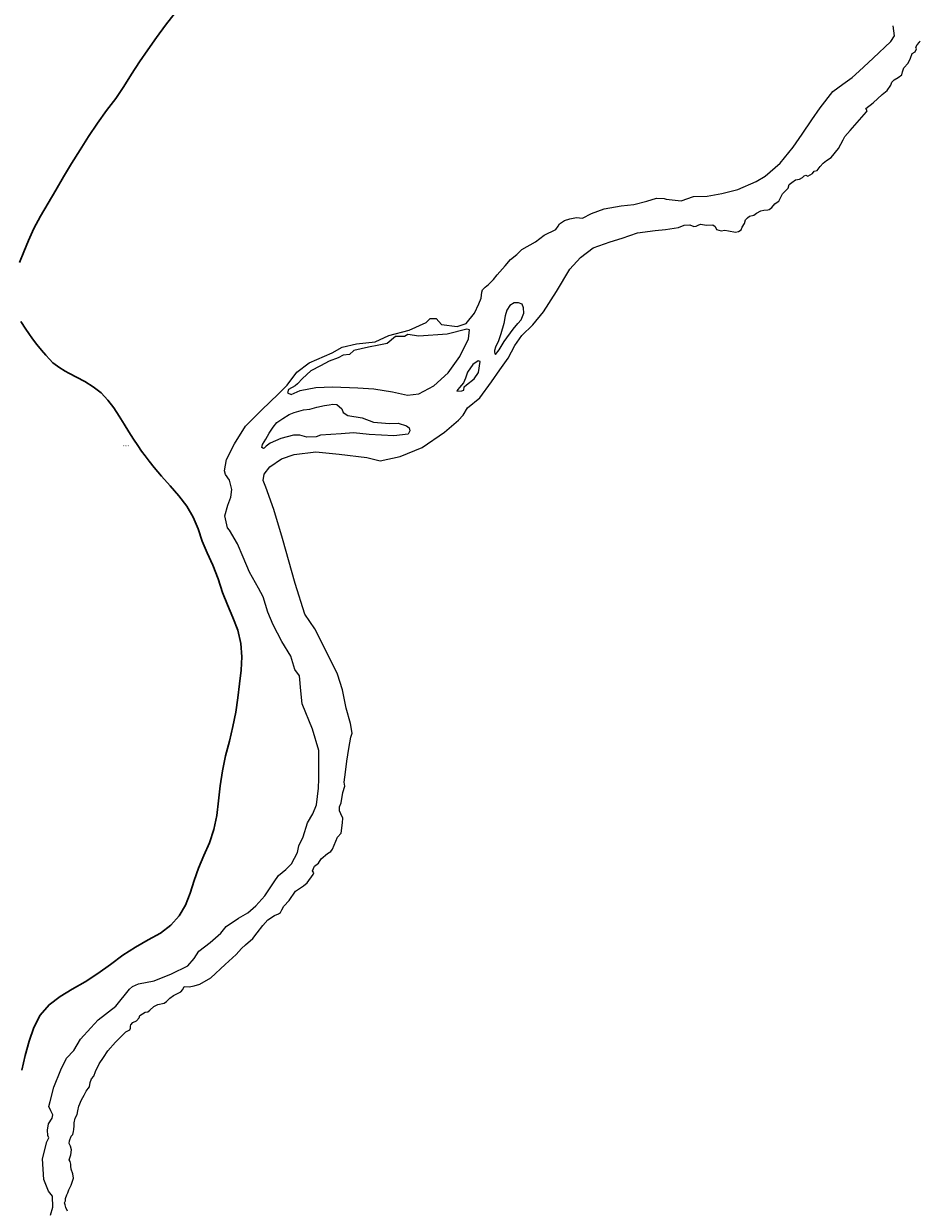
# Model space of a CAD drawing. Header units: metres. Extents: x 347609 to 778661, y 8548087 to 17156749.
# Tile 26 of 49: x 389791 to 390665, y 8577931 to 8579085. Entities that reach past the tile are written whole.
import ezdxf
from ezdxf.enums import TextEntityAlignment as Align

# ---------------------------------------------------------------- set-up
doc = ezdxf.new("R2010")
doc.units = ezdxf.units.M
doc.layers.add('01. RIO', color=7, linetype='Continuous', lineweight=5, true_color=0x2776bb)
doc.layers.add('Predios Rurales Nombres', color=7, linetype='Continuous', true_color=0xffffff)
doc.layers.add('Red vial nacional', color=242, linetype='Continuous', lineweight=40)
doc.styles.add('ARIAL', font='arial.ttf')

# ---------------------------------------------------------------- blocks, each defined once
blk = doc.blocks.new('REIORORI')
at = {"layer": '01. RIO', "color": 152, "lineweight": 15, "true_color": 0x2776bb, "flags": 128}
for points in [[(389817.2, 8577924.8), (389819.6, 8577932.6), (389819.4, 8577943.3), (389815.3, 8577948), (389810.8, 8577959.6), (389809.5, 8577979.6), (389813.6, 8577996.2), (389815.7, 8578000.1), (389814.8, 8578002.4), (389814.4, 8578007.6), (389815.5, 8578013.8), (389818.9, 8578019.4), (389819.6, 8578022.4), (389817.8, 8578026.3), (389815.7, 8578030.5), (389817, 8578035.5), (389820.6, 8578049.3), (389827.5, 8578066.3), (389832.8, 8578077.7), (389839.9, 8578085.2), (389846.6, 8578096.3), (389856.7, 8578107.1), (389863.9, 8578114.9), (389881.1, 8578128.5), (389894.2, 8578145), (389897.2, 8578147.6), (389903, 8578150.1), (389918.4, 8578153.1), (389935.3, 8578159.7), (389951, 8578167.5), (389957.2, 8578174.8), (389961.9, 8578181.8), (389972.8, 8578190.4), (389983.2, 8578199.6), (389988.5, 8578205.9), (390000.5, 8578214.2), (390009.5, 8578219.3), (390017.4, 8578226.2), (390026, 8578235.7), (390035.2, 8578249.5), (390039.5, 8578255.6), (390046.6, 8578261.6), (390052.2, 8578267.1), (390057.9, 8578277.9), (390059.2, 8578284.5), (390063.3, 8578293.3), (390067.6, 8578307), (390072.8, 8578315.8), (390076.4, 8578324.6), (390078.3, 8578340.7), (390078.7, 8578349.7), (390078.7, 8578377.3), (390072.5, 8578398.1), (390062.4, 8578422.7), (390061.3, 8578435.6), (390059.9, 8578450), (390055.4, 8578456.4), (390051.3, 8578469.3), (390042.5, 8578483.6), (390034.3, 8578499.9), (390029, 8578512.1), (390024.5, 8578527), (390020, 8578535.5), (390011.2, 8578550.9), (390005, 8578565.7), (389999.4, 8578578.6), (389991.7, 8578591.9), (389989.6, 8578594.2), (389987.2, 8578605.9), (389990, 8578616.2), (389993, 8578624.2), (389993.8, 8578631.7), (389991.5, 8578640.5), (389987.8, 8578646.1), (389986.7, 8578649.9), (389988.9, 8578660.9), (389996.4, 8578676), (390007.3, 8578693.4), (390023.2, 8578709.1), (390039.1, 8578724.3), (390047.9, 8578733.1), (390057.1, 8578745.7), (390069.3, 8578754.8), (390091.6, 8578764.8), (390101.4, 8578770.1), (390115.2, 8578773.4), (390133.4, 8578775.5), (390146.9, 8578781.5), (390166.6, 8578786.7), (390183.1, 8578794.3), (390187.2, 8578798.2), (390192.8, 8578798), (390198.3, 8578792.4), (390213.5, 8578790.3), (390222.3, 8578793.1), (390230.3, 8578803.3), (390234.5, 8578812.3), (390236.9, 8578817.9), (390237.5, 8578823.9), (390238, 8578825.9), (390240.7, 8578828.7), (390244, 8578831.2), (390248.9, 8578836.2), (390252.5, 8578840.7), (390260.3, 8578849.4), (390265.4, 8578855.7), (390271.6, 8578860.4), (390276.3, 8578865.3), (390289.8, 8578872.8), (390298, 8578879.2), (390309.6, 8578884.8), (390311.7, 8578888), (390313, 8578890.2), (390318.1, 8578893.6), (390323.3, 8578895.3), (390329.5, 8578896.4), (390335.5, 8578895.7), (390344.3, 8578900.5), (390356.5, 8578904.8), (390373, 8578907.8), (390385.4, 8578909.2), (390398.1, 8578912.3), (390407.5, 8578915.3), (390415.1, 8578915), (390417, 8578914.4), (390431.6, 8578912.8), (390443.5, 8578916.8), (390457, 8578917.3), (390471.2, 8578919.7), (390486.7, 8578923.8), (390504.5, 8578931.4), (390513.4, 8578936.9), (390528.1, 8578949.4), (390540.6, 8578965), (390549.6, 8578977.8), (390558.7, 8578991.5), (390567.1, 8579003.2), (390579.4, 8579019.2), (390588.9, 8579026.4), (390598, 8579032.9), (390605.1, 8579039), (390618.6, 8579051.8), (390635.7, 8579067.9), (390639.5, 8579073.3), (390638.1, 8579083.2)], [(389833.9, 8577928.8), (389832.3, 8577932.2), (389831.5, 8577934.7), (389831.1, 8577936.7), (389831.3, 8577937.6), (389832, 8577938.8), (389832, 8577940.9), (389833.2, 8577944.6), (389834.2, 8577946.4), (389835.1, 8577949.4), (389836.4, 8577951.9), (389837.5, 8577954), (389838.7, 8577957.8), (389839.7, 8577960.9), (389839.1, 8577965), (389837.6, 8577969.5), (389837, 8577972.5), (389837, 8577974.6), (389836.4, 8577977.1), (389835.6, 8577978.7), (389837.2, 8577983.6), (389837.9, 8577988.5), (389836.8, 8577992.1), (389835.5, 8577994.5), (389835.9, 8577997.1), (389837.3, 8578001.6), (389839.1, 8578003.3), (389839.6, 8578006.2), (389840.1, 8578008.3), (389840.3, 8578011.9), (389840.3, 8578014.6), (389841.3, 8578019.3), (389843.2, 8578022.7), (389843.9, 8578026.3), (389845, 8578031.1), (389847.6, 8578037.2), (389850, 8578041.6), (389851.9, 8578045.7), (389854, 8578048), (389855.3, 8578049.8), (389855.8, 8578053.9), (389857.4, 8578057.7), (389859.4, 8578060.1), (389861, 8578064.8), (389864.8, 8578072.2), (389868.9, 8578078.3), (389873, 8578085), (389880.6, 8578093.2), (389886.2, 8578098.8), (389890.8, 8578103.5), (389894.5, 8578105.2), (389895.3, 8578107), (389895.3, 8578108.9), (389895.5, 8578110.3), (389897.4, 8578112.5), (389901.2, 8578114.2), (389903.7, 8578117.1), (389904.2, 8578119.4), (389909.5, 8578122.5), (389912.2, 8578122.9), (389914.1, 8578124.5), (389918, 8578128.1), (389921.7, 8578130.1), (389928.1, 8578131.2), (389930.3, 8578133), (389932.4, 8578134.8), (389933.7, 8578136.2), (389937, 8578138.6), (389944.2, 8578142.3), (389946.2, 8578144.6), (389947.4, 8578147.5), (389952.4, 8578147.3), (389957.3, 8578148.3), (389962.9, 8578149.7), (389973.4, 8578156.1), (389987.3, 8578168.8), (389998, 8578178.7), (390003.4, 8578184.5), (390007.1, 8578188.2), (390014.5, 8578194.4), (390018.6, 8578199.7), (390024.2, 8578206.9), (390029.1, 8578212.5), (390035.5, 8578216.6), (390039.4, 8578218.4), (390041.3, 8578219.7), (390042.7, 8578222.3), (390044.6, 8578225.8), (390049.7, 8578231.2), (390055.9, 8578240.5), (390063.7, 8578245.6), (390067.2, 8578248.5), (390073.2, 8578256.5), (390073.8, 8578258.2), (390072.6, 8578260), (390074.6, 8578264.8), (390078.3, 8578267.6), (390081, 8578271.9), (390087.2, 8578277.1), (390090.2, 8578278.9), (390092.1, 8578281.2), (390096.9, 8578293), (390100.4, 8578296.9), (390101.6, 8578306.8), (390102, 8578311.5), (390100.2, 8578315.6), (390098.7, 8578318.7), (390098.9, 8578322.4), (390100.4, 8578326.3), (390102.2, 8578336.6), (390104.1, 8578342.6), (390103.5, 8578346.5), (390104.5, 8578356.4), (390105.9, 8578366.9), (390107.8, 8578379.4), (390109.8, 8578390.5), (390111.3, 8578394.4), (390109.4, 8578403.7), (390105.3, 8578418.6), (390101.6, 8578436.3), (390096.9, 8578451.7), (390083.7, 8578478.7), (390074.9, 8578495.9), (390065, 8578510.2), (390055.5, 8578540), (390043.4, 8578584), (390035, 8578612), (390026.9, 8578633.8), (390024.5, 8578640.4), (390025.3, 8578646.4), (390030.8, 8578653.8), (390042.4, 8578661.4), (390054.7, 8578665.7), (390075.9, 8578668.4), (390098.5, 8578666.1), (390125.5, 8578662.6), (390138.3, 8578659.6), (390158, 8578663.7), (390179.2, 8578672.5), (390201.2, 8578687.3), (390214.6, 8578699.1), (390219.3, 8578704), (390223.5, 8578711), (390235.6, 8578720.9), (390246.9, 8578736.5), (390254.9, 8578748.1), (390263, 8578759.6), (390269.7, 8578771.9), (390276.5, 8578781.4), (390287, 8578791.8), (390297.4, 8578804.7), (390310.3, 8578824.4), (390323.1, 8578846), (390333.4, 8578857.5), (390345.9, 8578867), (390362.4, 8578872.7), (390374.1, 8578876.5), (390389.1, 8578881.6), (390406.2, 8578883.9), (390416.3, 8578884.9), (390428.9, 8578886.6), (390434.4, 8578889.1), (390440.1, 8578889.4), (390443.8, 8578887.8), (390446.3, 8578888), (390448.8, 8578889.4), (390450.6, 8578890.1), (390456, 8578888.9), (390462.3, 8578889.2), (390464.6, 8578887.6), (390466.1, 8578884.7), (390470.5, 8578883.4), (390474.1, 8578884.1), (390477.8, 8578883.4), (390484.6, 8578882.2), (390487.4, 8578882.9), (390490, 8578884.4), (390490.9, 8578887.2), (390493.3, 8578890.7), (390494.4, 8578894.2), (390496.3, 8578896.3), (390498.3, 8578897.9), (390502.5, 8578898.9), (390504.8, 8578900.6), (390509.3, 8578903), (390512.2, 8578903.7), (390516.1, 8578903.8), (390517.3, 8578904.4), (390520, 8578906.2), (390522.7, 8578909.8), (390525.1, 8578911.4), (390526.8, 8578912.5), (390528, 8578915.1), (390530.4, 8578919.6), (390533.1, 8578922.3), (390535.9, 8578925.2), (390536.7, 8578928.5), (390539.3, 8578930.7), (390542.8, 8578933.2), (390546.9, 8578933.8), (390549.7, 8578935.3), (390551.3, 8578937.1), (390552.9, 8578937.7), (390555.1, 8578936.9), (390559.4, 8578939.2), (390561, 8578941.5), (390564, 8578942.3), (390567.1, 8578946), (390570, 8578949.5), (390573, 8578952), (390577.8, 8578955), (390584.8, 8578963.6), (390589.5, 8578972.1), (390591.1, 8578975.4), (390596.2, 8578981.1), (390605.2, 8578991.5), (390612, 8578999.4), (390612.6, 8579000.5), (390611.5, 8579002.7), (390618.5, 8579008.3), (390627.4, 8579016.2), (390632.2, 8579020.1), (390635.9, 8579025.4), (390636.7, 8579028.3), (390639, 8579030.6), (390642.8, 8579032.9), (390646.4, 8579035.5), (390647.3, 8579038.5), (390648.6, 8579042.1), (390652.6, 8579046.9), (390654.9, 8579051.8), (390656.7, 8579056.3), (390659.4, 8579057.8), (390660.7, 8579060.6), (390660.3, 8579062.3), (390661.6, 8579064.7), (390663.6, 8579067.3), (390664.5, 8579068.7)]]:
    blk.add_lwpolyline(points, dxfattribs=at)
for points in [[(390250.9, 8578763.2), (390254.4, 8578767.5), (390259.3, 8578775.7), (390268, 8578787.6), (390272.6, 8578793.1), (390275.8, 8578796.8), (390278.2, 8578803.4), (390278.1, 8578808.6), (390276.8, 8578812), (390273.3, 8578813.3), (390269, 8578813.3), (390264.8, 8578810.7), (390261.9, 8578806.2), (390260.3, 8578800.7), (390258.8, 8578793.4), (390256, 8578783.3), (390253.6, 8578776.3), (390250.9, 8578770.1), (390249.8, 8578766.8), (390249.8, 8578765.2), (390250, 8578764), (390250.3, 8578763.5)], [(390055.7, 8578732.6), (390049, 8578728.9), (390048.3, 8578725.8), (390051.7, 8578724.1), (390060.5, 8578727.9), (390075.9, 8578731), (390091.9, 8578731.4), (390116.8, 8578730.6), (390132.2, 8578729.7), (390150.3, 8578726.6), (390164.9, 8578723.5), (390176.1, 8578724.9), (390190.6, 8578732.6), (390204.8, 8578745.2), (390216, 8578761.2), (390224.4, 8578778.3), (390225.4, 8578787.2), (390222.8, 8578787.8), (390203.7, 8578782.9), (390176, 8578781), (390165.3, 8578782.4), (390162, 8578780.5), (390153.2, 8578780.5), (390145.3, 8578773.7), (390137, 8578772), (390127.2, 8578770.3), (390112.9, 8578766.9), (390108.4, 8578763.1), (390102.3, 8578762.3), (390097.4, 8578759.7), (390088.7, 8578756.4), (390080.2, 8578751.9), (390070.8, 8578747.1), (390062.7, 8578739.6), (390058, 8578734.6)], [(390213.2, 8578727.3), (390218, 8578727.8), (390219.8, 8578728.4), (390220.3, 8578731.5), (390222.5, 8578733.5), (390230.1, 8578739.2), (390234.3, 8578745.5), (390235.7, 8578756.1), (390234, 8578756.9), (390228.7, 8578753.2), (390223.6, 8578746), (390221.4, 8578739.9), (390219.5, 8578735.3), (390215.6, 8578730.8), (390214, 8578729), (390213.3, 8578728.1)], [(390024.8, 8578671.5), (390023.2, 8578672.5), (390023.8, 8578675.3), (390027.2, 8578680.5), (390030.2, 8578686.5), (390034.3, 8578692.3), (390037.9, 8578696.8), (390043.7, 8578700.8), (390049.8, 8578704.6), (390054.5, 8578706.6), (390063.8, 8578709.1), (390069.9, 8578709.7), (390076.6, 8578711.6), (390084.3, 8578713.3), (390088.6, 8578714.1), (390092.2, 8578714.8), (390096.2, 8578714.2), (390101.1, 8578710.2), (390102.4, 8578706.6), (390107, 8578703.7), (390120.8, 8578701.3), (390131.9, 8578697.3), (390147.5, 8578696), (390156.1, 8578696.2), (390164, 8578693.6), (390166.5, 8578691.5), (390167.3, 8578688.8), (390165.7, 8578685.6), (390151.7, 8578683.7), (390127.6, 8578685.2), (390112.4, 8578686.7), (390100.3, 8578685.8), (390080.3, 8578684.5), (390076.2, 8578683), (390067.1, 8578682.6), (390060.1, 8578684.6), (390054.1, 8578684.4), (390041.8, 8578681.2), (390031.2, 8578676.6), (390027.5, 8578673.7), (390025.4, 8578671.8)]]:
    blk.add_lwpolyline(points, close=True, dxfattribs=at)

msp = doc.modelspace()

# ---------------------------------------------------------------- linework, layer by layer
at = {"layer": 'Red vial nacional', "lineweight": 30, "transparency": 33554623}
for points in [[(389787.2, 8578852.6), (389791.3, 8578863), (389795.9, 8578874.1), (389801.2, 8578885.8), (389807.7, 8578897.8), (389815, 8578910.3), (389822.5, 8578923), (389829.9, 8578936.1), (389837.9, 8578949.1), (389846.1, 8578962.5), (389854.4, 8578975.5), (389863, 8578988.3), (389872, 8579000.6), (389880.8, 8579012.4), (389888.8, 8579024.2), (389896.3, 8579036.1), (389904, 8579048), (389912.1, 8579059.9), (389920.5, 8579071.9), (389929.4, 8579083.9), (389938.7, 8579095.8)], [(389789.4, 8578066.1), (389792.7, 8578080.4), (389796.5, 8578094.4), (389801.1, 8578107.6), (389807.3, 8578119.6), (389815.9, 8578129.7), (389826.6, 8578137.8), (389838.5, 8578145), (389851, 8578151.9), (389863.5, 8578160), (389875.7, 8578168.9), (389887.9, 8578177.9), (389900.2, 8578185.8), (389912.4, 8578192.9), (389924.3, 8578199.5), (389934.5, 8578207.2), (389942.5, 8578216.3), (389948.7, 8578226.6), (389953.4, 8578238.3), (389957.3, 8578250.6), (389961.5, 8578262.9), (389966.8, 8578275), (389972.1, 8578287.4), (389976.4, 8578300.4), (389979.2, 8578314), (389980.9, 8578328.2), (389982.7, 8578342.8), (389985, 8578357.5), (389987.9, 8578372.2), (389991.5, 8578386.5), (389995, 8578400.6), (389997.8, 8578414.6), (389999.7, 8578428.6), (390001.4, 8578442.2), (390003, 8578455.7), (390003.7, 8578468.6), (390002.8, 8578481.5), (389999.9, 8578494.4), (389995, 8578506.8), (389989.7, 8578519.2), (389984.9, 8578531.3), (389980.6, 8578544.6), (389975.4, 8578557.8), (389969.9, 8578569.9), (389965.2, 8578581.4), (389961, 8578593.1), (389956.3, 8578604.5), (389950.1, 8578615.3), (389942.4, 8578625.4), (389934, 8578635.1), (389925.4, 8578644.6), (389918.2, 8578653), (389913.3, 8578659.1), (389909.5, 8578664.2), (389906, 8578669), (389902.4, 8578674.3), (389898.3, 8578680.6), (389893.6, 8578687.8), (389889.1, 8578695.2), (389884.3, 8578703), (389879, 8578711), (389873.2, 8578718.5), (389866.6, 8578725.6), (389859, 8578731.5), (389850.8, 8578736.7), (389842.7, 8578740.9), (389835.8, 8578744.5), (389830.9, 8578747.2), (389830.6, 8578747.4), (389826.5, 8578750), (389819.6, 8578754.9), (389816.2, 8578758.5), (389812.7, 8578762.5), (389808.5, 8578767.4), (389804, 8578772.9), (389799.8, 8578778.4), (389796.2, 8578783.4), (389793.3, 8578787.6), (389788.3, 8578795.3)]]:
    msp.add_lwpolyline(points, dxfattribs=at)

# ---------------------------------------------------------------- block references
msp.add_blockref('REIORORI', (0, 0))

# ---------------------------------------------------------------- texts
at = {"layer": 'Predios Rurales Nombres', "color": 251, "true_color": 0x636466, "style": 'ARIAL'}
msp.add_text('12572', height=1.5, dxfattribs=at).set_placement((389888.1, 8578673.1), align=Align.BOTTOM_LEFT)

doc.saveas('drawing.dxf')
